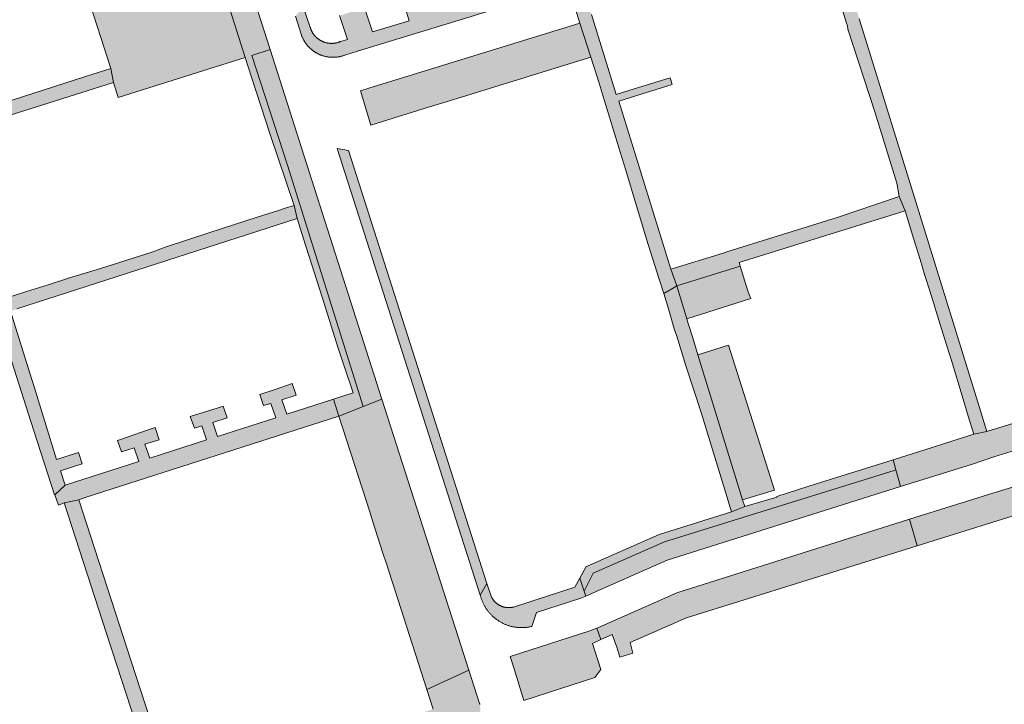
# Model space of a CAD drawing. Extents: x 97094 to 109644, y 463509 to 471969.
# Tile 7 of 256: x 99646 to 99792, y 464818 to 464919. Entities that reach past the tile are written whole.
import ezdxf

# ---------------------------------------------------------------- set-up
doc = ezdxf.new("R2010")
doc.units = 0
doc.layers.add('109 Onkruidbestrijding elementen', color=6, linetype='Continuous', lineweight=20, true_color=0xff00ff)

msp = doc.modelspace()

# ---------------------------------------------------------------- hatches: boundary and pattern name
at = {"layer": '109 Onkruidbestrijding elementen', "true_color": 0xff00ff}
for points in [[(99768.27, 464918.49), (99768.39, 464918.1), (99768.43, 464917.62), (99772.41, 464905.45), (99775.68, 464894.89), (99776.02, 464892.95), (99776.89, 464890.82), (99778.19, 464886.6), (99779.09, 464883.67), (99779.82, 464881.31), (99780.52, 464879.03), (99782.28, 464873.4), (99783.04, 464870.93), (99783.71, 464868.76), (99785.43, 464863.05), (99786.21, 464860.52), (99787.03, 464857.86), (99788.95, 464858.29), (99787.82, 464861.94), (99770.42, 464918.22), (99770.14, 464919.13), (99762.47, 464943.94), (99762.2, 464944.81), (99761.84, 464945.98), (99762.73, 464947.84), (99763.68, 464948.19), (99763.18, 464949.91), (99761.45, 464949.27), (99760.49, 464949.8), (99754.87, 464968.05), (99750.16, 464983.41), (99749.91, 464984.22), (99746.32, 464995.91), (99745.42, 464998.73), (99743.97, 465003.65), (99741.91, 465003.03), (99743.48, 464998.16), (99743.83, 464997.03), (99751.94, 464971.15), (99752.18, 464970.12), (99755.4, 464960.12), (99758.25, 464950.97), (99760.29, 464944.89), (99760.6, 464943.2), (99762.44, 464937.38), (99765.31, 464928.08), (99768.27, 464918.49)], [(99730.62, 464919.79), (99730.49, 464920.22), (99726.7, 464932.5), (99724.86, 464932.09), (99724.83, 464932.09), (99725.25, 464930.69), (99727.26, 464923.93), (99728.92, 464918.52), (99730.55, 464913.48), (99731.76, 464909.66), (99732.51, 464907.2), (99734.23, 464901.59), (99734.93, 464899.31), (99735.65, 464896.96), (99737.36, 464891.22), (99738.06, 464888.95), (99738.76, 464886.67), (99740.59, 464880.89), (99741.29, 464878.62), (99742.85, 464879.54), (99743.22, 464879.76), (99742.36, 464882.2), (99734.67, 464907.01), (99742.55, 464909.46), (99742.51, 464909.57), (99742.39, 464910.02), (99742.25, 464910.46), (99736.95, 464908.83), (99734.27, 464908), (99730.62, 464919.79)], [(99683.25, 464902.07), (99686.77, 464891.63), (99687.24, 464889.69), (99688.18, 464886.72), (99690.91, 464878.1), (99693.3, 464870.56), (99694.19, 464867.77), (99695.5, 464863.97), (99692.61, 464863.04), (99693.39, 464860.52), (99696.98, 464861.96), (99685.81, 464897.56), (99680.53, 464913.74), (99683.23, 464914.62), (99681.95, 464918.59), (99678.32, 464929.92), (99675.87, 464929.06), (99674.76, 464928.67), (99679.58, 464913.45), (99680.51, 464910.55), (99683.25, 464902.07)], [(99688.12, 464920.9), (99686.96, 464919.53), (99687.87, 464916.74), (99687.89, 464916.66), (99687.92, 464916.59), (99687.95, 464916.51), (99687.99, 464916.43), (99688.02, 464916.36), (99688.05, 464916.29), (99688.09, 464916.21), (99688.13, 464916.14), (99688.16, 464916.07), (99688.2, 464916), (99688.24, 464915.93), (99688.28, 464915.85), (99688.33, 464915.79), (99688.37, 464915.72), (99688.42, 464915.65), (99688.46, 464915.58), (99688.51, 464915.51), (99688.56, 464915.45), (99688.61, 464915.38), (99688.66, 464915.32), (99688.71, 464915.26), (99688.76, 464915.19), (99688.81, 464915.13), (99688.87, 464915.07), (99688.92, 464915.01), (99688.98, 464914.95), (99689.04, 464914.9), (99689.1, 464914.84), (99689.16, 464914.78), (99689.22, 464914.73), (99689.28, 464914.67), (99689.34, 464914.62), (99689.4, 464914.57), (99689.47, 464914.52), (99689.53, 464914.47), (99689.6, 464914.42), (99689.66, 464914.37), (99689.73, 464914.32), (99689.8, 464914.28), (99689.86, 464914.24), (99689.93, 464914.19), (99690, 464914.15), (99690.07, 464914.11), (99690.15, 464914.07), (99690.22, 464914.03), (99690.29, 464913.99), (99690.36, 464913.96), (99690.44, 464913.92), (99690.51, 464913.89), (99690.59, 464913.86), (99690.66, 464913.83), (99690.74, 464913.8), (99690.81, 464913.77), (99690.89, 464913.74), (99690.97, 464913.71), (99691.05, 464913.69), (99691.12, 464913.67), (99691.2, 464913.64), (99691.28, 464913.62), (99691.36, 464913.6), (99691.44, 464913.58), (99691.52, 464913.57), (99691.6, 464913.55), (99691.68, 464913.54), (99691.76, 464913.52), (99691.84, 464913.51), (99691.92, 464913.5), (99692, 464913.49), (99692.08, 464913.49), (99692.17, 464913.48), (99692.25, 464913.48), (99692.33, 464913.47), (99692.41, 464913.47), (99692.49, 464913.47), (99692.57, 464913.47), (99692.65, 464913.47), (99692.74, 464913.47), (99692.82, 464913.48), (99692.9, 464913.48), (99692.98, 464913.49), (99693.06, 464913.5), (99693.14, 464913.51), (99693.22, 464913.52), (99693.3, 464913.53), (99693.38, 464913.55), (99693.46, 464913.56), (99693.54, 464913.58), (99693.62, 464913.6), (99693.7, 464913.62), (99693.78, 464913.64), (99693.86, 464913.66), (99693.94, 464913.68), (99694.02, 464913.71), (99694.09, 464913.73), (99694.17, 464913.76), (99694.25, 464913.79), (99696.11, 464914.36), (99727.26, 464923.93), (99725.25, 464930.69), (99711.95, 464926.64), (99708.93, 464925.71), (99703.23, 464923.96), (99702.26, 464923.66), (99703.73, 464918.86), (99698.32, 464917.23), (99697.17, 464920.78), (99693.49, 464919.62), (99694.63, 464916.11), (99693.62, 464915.81), (99693.57, 464915.79), (99693.52, 464915.77), (99693.47, 464915.75), (99693.42, 464915.73), (99693.36, 464915.71), (99693.31, 464915.69), (99693.26, 464915.67), (99693.21, 464915.66), (99693.16, 464915.64), (99693.1, 464915.63), (99693.05, 464915.62), (99693, 464915.6), (99692.94, 464915.59), (99692.89, 464915.58), (99692.84, 464915.57), (99692.78, 464915.56), (99692.73, 464915.56), (99692.68, 464915.55), (99692.62, 464915.54), (99692.57, 464915.54), (99692.51, 464915.54), (99692.46, 464915.53), (99692.4, 464915.53), (99692.35, 464915.53), (99692.3, 464915.53), (99692.24, 464915.53), (99692.19, 464915.53), (99692.13, 464915.53), (99692.08, 464915.54), (99692.02, 464915.54), (99691.97, 464915.54), (99691.91, 464915.55), (99691.86, 464915.56), (99691.81, 464915.56), (99691.75, 464915.57), (99691.7, 464915.58), (99691.65, 464915.59), (99691.59, 464915.6), (99691.54, 464915.62), (99691.49, 464915.63), (99691.43, 464915.64), (99691.38, 464915.66), (99691.33, 464915.67), (99691.28, 464915.69), (99691.23, 464915.71), (99691.17, 464915.73), (99691.12, 464915.74), (99691.07, 464915.76), (99691.02, 464915.79), (99690.97, 464915.81), (99690.92, 464915.83), (99690.87, 464915.85), (99690.82, 464915.88), (99690.78, 464915.9), (99690.73, 464915.93), (99690.68, 464915.95), (99690.63, 464915.98), (99690.59, 464916.01), (99690.54, 464916.04), (99690.49, 464916.07), (99690.45, 464916.1), (99690.4, 464916.13), (99690.36, 464916.16), (99690.32, 464916.19), (99690.27, 464916.23), (99690.23, 464916.26), (99690.19, 464916.3), (99690.15, 464916.33), (99690.11, 464916.37), (99690.07, 464916.4), (99690.03, 464916.44), (99689.99, 464916.48), (99689.95, 464916.52), (99689.91, 464916.56), (99689.88, 464916.6), (99689.84, 464916.64), (99689.8, 464916.68), (99689.77, 464916.72), (99689.73, 464916.76), (99689.7, 464916.81), (99689.67, 464916.85), (99689.64, 464916.89), (99689.6, 464916.94), (99689.57, 464916.98), (99689.54, 464917.03), (99689.51, 464917.07), (99689.49, 464917.12), (99689.46, 464917.17), (99689.43, 464917.22), (99689.41, 464917.26), (99689.38, 464917.31), (99689.36, 464917.36), (99689.33, 464917.41), (99689.31, 464917.46), (99689.29, 464917.51), (99689.27, 464917.56), (99689.25, 464917.61), (99689.23, 464917.66), (99689.21, 464917.71), (99689.19, 464917.76), (99689.18, 464917.82), (99689.16, 464917.87), (99689.14, 464917.92), (99688.12, 464920.9)], [(99679.58, 464913.45), (99674.76, 464928.67), (99659.17, 464923.58), (99658.04, 464923.21), (99656.25, 464922.7), (99659.75, 464911.81), (99660.12, 464909.76), (99660.83, 464907.53), (99679.58, 464913.45)], [(99696.55, 464908.54), (99698.09, 464903.47), (99707.4, 464906.34), (99708.69, 464906.74), (99710.85, 464907.41), (99719.1, 464909.95), (99720.69, 464910.44), (99721.29, 464910.62), (99730.55, 464913.48), (99728.92, 464918.52), (99697.79, 464908.93), (99696.55, 464908.54)], [(99696.98, 464861.96), (99699.74, 464863.06), (99688.26, 464898.9), (99683.23, 464914.62), (99680.53, 464913.74), (99685.81, 464897.56), (99696.98, 464861.96)], [(99667.91, 464885.54), (99665.93, 464884.79), (99660.73, 464883.11), (99657.59, 464882.1), (99653.65, 464880.96), (99650.48, 464879.93), (99647.31, 464878.91), (99645.19, 464878.22), (99644.26, 464877.93), (99636.56, 464902.33), (99637.21, 464902.53), (99660.12, 464909.76), (99659.75, 464911.81), (99656.01, 464910.62), (99646.72, 464907.65), (99637.6, 464904.74), (99635.61, 464904.09), (99635.66, 464903.95), (99634, 464903.45), (99647.95, 464859.77), (99651.42, 464848.92), (99651.47, 464848.93), (99653.02, 464850.35), (99652.33, 464852.49), (99655.51, 464853.51), (99654.99, 464855.16), (99652.83, 464854.48), (99651.74, 464854.13), (99648.27, 464865.36), (99648.05, 464866.07), (99644.96, 464876.05), (99645.88, 464876.35), (99687.24, 464889.69), (99686.77, 464891.63), (99685.47, 464891.21), (99684.5, 464890.89), (99681.33, 464889.87), (99678.15, 464888.84), (99674.18, 464887.57), (99671.05, 464886.56), (99667.91, 464885.54)], [(99714.23, 464834.12), (99715.2, 464835.85), (99694.79, 464899.72), (99693.15, 464900.03), (99714.23, 464834.12)], [(99743.22, 464879.76), (99752.57, 464882.66), (99752.4, 464883.2), (99776.89, 464890.82), (99776.02, 464892.95), (99766.86, 464889.82), (99750.74, 464884.81), (99750.07, 464884.6), (99742.36, 464882.2), (99743.22, 464879.76)], [(99752.57, 464882.66), (99743.22, 464879.76), (99744.71, 464874.91), (99754.13, 464877.87), (99753.88, 464878.48), (99753.66, 464879.19), (99752.57, 464882.66)], [(99743.22, 464879.76), (99742.85, 464879.54), (99741.29, 464878.62), (99741.98, 464876.37), (99742.82, 464873.43), (99743.23, 464872.34), (99744.57, 464867.98), (99746.8, 464861.06), (99750.11, 464850.31), (99751.3, 464846.42), (99753.24, 464847.22), (99752.92, 464848.2), (99746.34, 464869.6), (99745.58, 464872.08), (99744.92, 464874.22), (99744.71, 464874.91), (99743.22, 464879.76)], [(99805.38, 464859.1), (99813.56, 464861.29), (99819.22, 464862.73), (99824.92, 464864.04), (99830.64, 464865.21), (99836.39, 464866.26), (99838.45, 464866.59), (99864.66, 464870.85), (99868.74, 464871.52), (99868.86, 464871.53), (99868.97, 464871.55), (99869.09, 464871.57), (99869.17, 464871.59), (99869.25, 464871.61), (99869.33, 464871.63), (99869.41, 464871.65), (99869.49, 464871.67), (99869.57, 464871.69), (99869.65, 464871.72), (99869.73, 464871.74), (99869.81, 464871.77), (99869.88, 464871.8), (99869.96, 464871.83), (99870.04, 464871.86), (99870.11, 464871.9), (99870.19, 464871.93), (99870.26, 464871.96), (99870.34, 464872), (99870.41, 464872.04), (99870.48, 464872.08), (99870.56, 464872.12), (99870.63, 464872.16), (99870.7, 464872.2), (99870.77, 464872.25), (99870.84, 464872.29), (99870.91, 464872.34), (99870.97, 464872.39), (99871.04, 464872.43), (99871.11, 464872.48), (99871.17, 464872.53), (99871.24, 464872.59), (99871.3, 464872.64), (99871.36, 464872.69), (99871.42, 464872.75), (99871.48, 464872.8), (99871.54, 464872.86), (99871.6, 464872.92), (99871.66, 464872.98), (99871.72, 464873.04), (99871.77, 464873.1), (99871.83, 464873.16), (99871.88, 464873.22), (99871.93, 464873.29), (99871.99, 464873.35), (99872.04, 464873.42), (99872.09, 464873.48), (99872.13, 464873.55), (99872.18, 464873.62), (99872.23, 464873.69), (99872.27, 464873.76), (99872.32, 464873.83), (99872.36, 464873.9), (99872.4, 464873.97), (99872.44, 464874.04), (99872.48, 464874.11), (99871.7, 464873.96), (99869.7, 464873.58), (99843.97, 464869.54), (99812.8, 464864.49), (99810.15, 464864.06), (99810.04, 464864.48), (99805.63, 464863.71), (99805.76, 464863.22), (99802.81, 464862.57), (99788.95, 464858.29), (99787.03, 464857.86), (99782.68, 464856.49), (99780.87, 464855.93), (99775.11, 464854.12), (99775.53, 464852.63), (99776.22, 464850.14), (99786.04, 464853.23), (99786.81, 464853.47), (99790, 464854.53), (99797.66, 464856.92), (99801.45, 464858.06), (99805.28, 464859.08), (99805.38, 464859.1)], [(99752.92, 464848.2), (99757.64, 464849.63), (99750.86, 464871.03), (99746.34, 464869.6), (99752.92, 464848.2)], [(99671.47, 464860.49), (99672.07, 464858.75), (99673.17, 464859.1), (99673.88, 464857.04), (99665.48, 464854.34), (99664.77, 464856.39), (99666.89, 464857.07), (99666.28, 464858.85), (99665.24, 464858.53), (99661.17, 464857.11), (99660.71, 464856.97), (99661.3, 464855.28), (99663.17, 464855.88), (99663.88, 464853.83), (99653.02, 464850.35), (99651.47, 464848.93), (99652.02, 464847.42), (99652.86, 464847.74), (99655.03, 464848.22), (99655.96, 464848.52), (99693.39, 464860.52), (99692.61, 464863.04), (99685.68, 464860.82), (99684.95, 464862.94), (99687.07, 464863.62), (99686.48, 464865.34), (99685.81, 464865.12), (99683.99, 464864.49), (99681.72, 464863.71), (99682.28, 464862.09), (99683.35, 464862.43), (99684.08, 464860.31), (99675.49, 464857.55), (99674.78, 464859.62), (99676.89, 464860.29), (99676.31, 464861.99), (99675.57, 464861.76), (99671.47, 464860.49)], [(99696.98, 464861.96), (99693.39, 464860.52), (99697.94, 464846.45), (99698.33, 464845.09), (99699.86, 464840.31), (99700.4, 464838.74), (99706.33, 464820.21), (99712.54, 464823.09), (99711.38, 464826.74), (99699.74, 464863.06), (99696.98, 464861.96)], [(99729.9, 464838.36), (99729.85, 464838.34), (99728.91, 464836.64), (99729.57, 464834.7), (99730.89, 464837.39), (99741.42, 464842), (99775.29, 464852.54), (99775.53, 464852.63), (99775.11, 464854.12), (99762.71, 464850.23), (99757.96, 464848.67), (99757.99, 464848.59), (99753.24, 464847.22), (99751.3, 464846.42), (99740.63, 464843.08), (99729.9, 464838.36)], [(99803.04, 464853.2), (99788.68, 464848.84), (99787.45, 464848.45), (99777.56, 464845.33), (99778.65, 464841.41), (99801.48, 464848.54), (99804.13, 464849.31), (99803.04, 464853.2)], [(99729.57, 464834.7), (99729.81, 464834), (99731.75, 464834.88), (99741.8, 464839.31), (99776.22, 464850.14), (99775.53, 464852.63), (99775.29, 464852.54), (99741.42, 464842), (99730.89, 464837.39), (99729.57, 464834.7)], [(99667.19, 464803.64), (99668.98, 464805.21), (99662.07, 464826.5), (99661.55, 464828.03), (99655.03, 464848.22), (99652.86, 464847.74), (99659.66, 464826.81), (99659.9, 464826.09), (99663.43, 464815.21), (99667.19, 464803.64)], [(99778.65, 464841.41), (99777.56, 464845.33), (99743.22, 464834.5), (99731.68, 464829.38), (99731.42, 464829.28), (99732, 464827.57), (99733.67, 464828.31), (99734.39, 464826.44), (99734.83, 464824.98), (99736.74, 464825.56), (99736.36, 464827.15), (99744.66, 464830.8), (99778.65, 464841.41)], [(99729.81, 464834), (99729.57, 464834.7), (99728.91, 464836.64), (99728.17, 464835.29), (99719.13, 464832.38), (99719.09, 464832.37), (99719.04, 464832.36), (99718.99, 464832.35), (99718.95, 464832.34), (99718.9, 464832.33), (99718.86, 464832.32), (99718.81, 464832.32), (99718.76, 464832.31), (99718.71, 464832.3), (99718.67, 464832.3), (99718.62, 464832.3), (99718.57, 464832.29), (99718.53, 464832.29), (99718.48, 464832.29), (99718.43, 464832.29), (99718.38, 464832.29), (99718.34, 464832.29), (99718.29, 464832.29), (99718.24, 464832.3), (99718.2, 464832.3), (99718.15, 464832.31), (99718.1, 464832.31), (99718.05, 464832.32), (99718.01, 464832.32), (99717.96, 464832.33), (99717.91, 464832.34), (99717.87, 464832.35), (99717.82, 464832.36), (99717.78, 464832.37), (99717.73, 464832.38), (99717.68, 464832.39), (99717.64, 464832.4), (99717.59, 464832.42), (99717.55, 464832.43), (99717.5, 464832.45), (99717.46, 464832.46), (99717.41, 464832.48), (99717.37, 464832.5), (99717.33, 464832.52), (99717.28, 464832.54), (99717.24, 464832.55), (99717.2, 464832.58), (99717.16, 464832.6), (99717.11, 464832.62), (99717.07, 464832.64), (99717.03, 464832.66), (99716.99, 464832.69), (99716.95, 464832.71), (99716.91, 464832.74), (99716.87, 464832.76), (99716.83, 464832.79), (99716.79, 464832.82), (99716.75, 464832.84), (99716.72, 464832.87), (99716.68, 464832.9), (99716.64, 464832.93), (99716.61, 464832.96), (99716.57, 464832.99), (99716.53, 464833.02), (99716.5, 464833.06), (99716.47, 464833.09), (99716.43, 464833.12), (99716.4, 464833.15), (99716.37, 464833.19), (99716.33, 464833.22), (99716.3, 464833.26), (99716.27, 464833.3), (99716.24, 464833.33), (99716.21, 464833.37), (99716.18, 464833.41), (99716.16, 464833.44), (99716.13, 464833.48), (99716.1, 464833.52), (99716.07, 464833.56), (99716.05, 464833.6), (99716.02, 464833.64), (99716, 464833.68), (99715.98, 464833.72), (99715.95, 464833.76), (99715.93, 464833.8), (99715.91, 464833.85), (99715.2, 464835.85), (99714.23, 464834.12), (99714.26, 464834.02), (99714.29, 464833.92), (99714.32, 464833.82), (99714.35, 464833.72), (99714.38, 464833.62), (99714.42, 464833.52), (99714.45, 464833.42), (99714.49, 464833.33), (99714.53, 464833.23), (99714.57, 464833.13), (99714.61, 464833.04), (99714.66, 464832.94), (99714.7, 464832.85), (99714.75, 464832.75), (99714.8, 464832.66), (99714.85, 464832.57), (99714.9, 464832.48), (99714.95, 464832.39), (99715.01, 464832.3), (99715.06, 464832.21), (99715.12, 464832.12), (99715.18, 464832.04), (99715.24, 464831.95), (99715.3, 464831.87), (99715.37, 464831.78), (99715.43, 464831.7), (99715.5, 464831.62), (99715.57, 464831.54), (99715.63, 464831.46), (99715.7, 464831.38), (99715.78, 464831.31), (99715.85, 464831.23), (99715.92, 464831.16), (99716, 464831.08), (99716.07, 464831.01), (99716.15, 464830.94), (99716.23, 464830.87), (99716.31, 464830.8), (99716.39, 464830.74), (99716.47, 464830.67), (99716.56, 464830.61), (99716.64, 464830.55), (99716.73, 464830.49), (99716.81, 464830.43), (99716.9, 464830.37), (99716.99, 464830.31), (99717.08, 464830.26), (99717.17, 464830.2), (99717.26, 464830.15), (99717.35, 464830.1), (99717.44, 464830.05), (99717.53, 464830), (99717.63, 464829.96), (99717.72, 464829.91), (99717.82, 464829.87), (99717.92, 464829.83), (99718.01, 464829.79), (99718.11, 464829.75), (99718.21, 464829.71), (99718.31, 464829.68), (99718.41, 464829.65), (99718.51, 464829.61), (99718.61, 464829.58), (99718.71, 464829.56), (99718.81, 464829.53), (99718.91, 464829.51), (99719.01, 464829.48), (99719.12, 464829.46), (99719.22, 464829.44), (99719.32, 464829.42), (99719.42, 464829.41), (99719.53, 464829.39), (99719.63, 464829.38), (99719.74, 464829.37), (99719.84, 464829.36), (99719.95, 464829.35), (99720.05, 464829.35), (99720.15, 464829.34), (99720.26, 464829.34), (99720.36, 464829.34), (99720.47, 464829.34), (99720.57, 464829.34), (99720.68, 464829.35), (99720.78, 464829.35), (99720.89, 464829.36), (99720.99, 464829.37), (99721.1, 464829.38), (99721.2, 464829.4), (99721.3, 464829.41), (99721.41, 464829.43), (99721.51, 464829.45), (99721.61, 464829.47), (99721.71, 464829.49), (99721.82, 464829.51), (99722.52, 464831.58), (99729.06, 464833.67), (99729.81, 464834)], [(99720.67, 464818.6), (99731.15, 464821.99), (99732.03, 464823.18), (99730.77, 464827.02), (99732, 464827.57), (99731.42, 464829.28), (99730.38, 464828.87), (99718.66, 464825.07), (99719.21, 464823.26), (99720.67, 464818.6)], [(99670.25, 464801.1), (99669.53, 464803.28), (99709.51, 464816.1), (99710.26, 464813.92), (99712.01, 464814.48), (99712.06, 464814.5), (99712.1, 464814.51), (99712.15, 464814.52), (99712.2, 464814.54), (99712.24, 464814.55), (99712.29, 464814.57), (99712.33, 464814.59), (99712.38, 464814.6), (99712.43, 464814.62), (99712.47, 464814.64), (99712.52, 464814.66), (99712.56, 464814.68), (99712.6, 464814.7), (99712.65, 464814.73), (99712.69, 464814.75), (99712.73, 464814.77), (99712.78, 464814.8), (99712.82, 464814.82), (99712.86, 464814.85), (99712.9, 464814.87), (99712.94, 464814.9), (99712.98, 464814.93), (99713.02, 464814.96), (99713.06, 464814.99), (99713.1, 464815.02), (99713.14, 464815.05), (99713.18, 464815.08), (99713.21, 464815.11), (99713.25, 464815.14), (99713.29, 464815.18), (99713.32, 464815.21), (99713.36, 464815.24), (99713.39, 464815.28), (99713.43, 464815.31), (99713.46, 464815.35), (99713.49, 464815.38), (99713.53, 464815.42), (99713.56, 464815.46), (99713.59, 464815.5), (99713.62, 464815.54), (99713.65, 464815.57), (99713.68, 464815.61), (99713.71, 464815.65), (99713.73, 464815.69), (99713.76, 464815.73), (99713.79, 464815.78), (99713.81, 464815.82), (99713.84, 464815.86), (99713.86, 464815.9), (99713.89, 464815.94), (99713.91, 464815.99), (99713.93, 464816.03), (99713.95, 464816.08), (99713.97, 464816.12), (99713.99, 464816.17), (99714.01, 464816.21), (99714.03, 464816.26), (99714.05, 464816.3), (99714.07, 464816.35), (99714.08, 464816.39), (99714.1, 464816.44), (99714.11, 464816.49), (99714.13, 464816.53), (99714.14, 464816.58), (99714.15, 464816.63), (99714.16, 464816.68), (99714.17, 464816.72), (99714.18, 464816.77), (99714.19, 464816.82), (99714.2, 464816.87), (99714.21, 464816.92), (99714.22, 464816.96), (99714.22, 464817.01), (99714.23, 464817.06), (99714.23, 464817.11), (99714.24, 464817.16), (99714.24, 464817.21), (99714.24, 464817.26), (99714.24, 464817.31), (99714.24, 464817.36), (99714.24, 464817.4), (99714.24, 464817.45), (99714.24, 464817.5), (99714.23, 464817.55), (99714.23, 464817.6), (99714.23, 464817.65), (99714.22, 464817.7), (99714.21, 464817.75), (99714.21, 464817.79), (99714.2, 464817.84), (99714.19, 464817.89), (99714.18, 464817.94), (99714.17, 464817.99), (99714.16, 464818.04), (99714.15, 464818.08), (99714.14, 464818.13), (99712.54, 464823.09), (99706.33, 464820.21), (99707.27, 464817.3), (99688.66, 464811.34), (99687.35, 464810.92), (99669.03, 464805.05), (99668.98, 464805.21), (99667.19, 464803.64), (99668.05, 464800.98), (99668.26, 464800.89), (99669.46, 464798.07), (99670.3, 464795.81), (99671.79, 464796.28), (99670.25, 464801.1)]]:
    msp.add_hatch(color=6, dxfattribs=at).paths.add_polyline_path(points)

# ---------------------------------------------------------------- linework, layer by layer
at = {"layer": '109 Onkruidbestrijding elementen', "color": 3, "true_color": 0x00ff00}
for points in [[(99683.25, 464902.07), (99686.77, 464891.63), (99687.24, 464889.69), (99688.18, 464886.72), (99690.91, 464878.1), (99693.3, 464870.56), (99694.19, 464867.77), (99695.5, 464863.97), (99692.61, 464863.04), (99693.39, 464860.52), (99696.98, 464861.96), (99685.81, 464897.56), (99680.53, 464913.74), (99683.23, 464914.62), (99681.95, 464918.59), (99678.32, 464929.92), (99675.87, 464929.06), (99674.76, 464928.67), (99679.58, 464913.45), (99680.51, 464910.55), (99683.25, 464902.07)], [(99679.58, 464913.45), (99674.76, 464928.67), (99659.17, 464923.58), (99658.04, 464923.21), (99656.25, 464922.7), (99659.75, 464911.81), (99660.12, 464909.76), (99660.83, 464907.53), (99679.58, 464913.45)], [(99696.55, 464908.54), (99698.09, 464903.47), (99707.4, 464906.34), (99708.69, 464906.74), (99710.85, 464907.41), (99719.1, 464909.95), (99720.69, 464910.44), (99721.29, 464910.62), (99730.55, 464913.48), (99728.92, 464918.52), (99697.79, 464908.93), (99696.55, 464908.54)], [(99696.98, 464861.96), (99699.74, 464863.06), (99688.26, 464898.9), (99683.23, 464914.62), (99680.53, 464913.74), (99685.81, 464897.56), (99696.98, 464861.96)], [(99714.23, 464834.12), (99715.2, 464835.85), (99694.79, 464899.72), (99693.15, 464900.03), (99714.23, 464834.12)], [(99743.22, 464879.76), (99752.57, 464882.66), (99752.4, 464883.2), (99776.89, 464890.82), (99776.02, 464892.95), (99766.86, 464889.82), (99750.74, 464884.81), (99750.07, 464884.6), (99742.36, 464882.2), (99743.22, 464879.76)], [(99752.57, 464882.66), (99743.22, 464879.76), (99744.71, 464874.91), (99754.13, 464877.87), (99753.88, 464878.48), (99753.66, 464879.19), (99752.57, 464882.66)], [(99743.22, 464879.76), (99742.85, 464879.54), (99741.29, 464878.62), (99741.98, 464876.37), (99742.82, 464873.43), (99743.23, 464872.34), (99744.57, 464867.98), (99746.8, 464861.06), (99750.11, 464850.31), (99751.3, 464846.42), (99753.24, 464847.22), (99752.92, 464848.2), (99746.34, 464869.6), (99745.58, 464872.08), (99744.92, 464874.22), (99744.71, 464874.91), (99743.22, 464879.76)], [(99752.92, 464848.2), (99757.64, 464849.63), (99750.86, 464871.03), (99746.34, 464869.6), (99752.92, 464848.2)], [(99671.47, 464860.49), (99672.07, 464858.75), (99673.17, 464859.1), (99673.88, 464857.04), (99665.48, 464854.34), (99664.77, 464856.39), (99666.89, 464857.07), (99666.28, 464858.85), (99665.24, 464858.53), (99661.17, 464857.11), (99660.71, 464856.97), (99661.3, 464855.28), (99663.17, 464855.88), (99663.88, 464853.83), (99653.02, 464850.35), (99651.47, 464848.93), (99652.02, 464847.42), (99652.86, 464847.74), (99655.03, 464848.22), (99655.96, 464848.52), (99693.39, 464860.52), (99692.61, 464863.04), (99685.68, 464860.82), (99684.95, 464862.94), (99687.07, 464863.62), (99686.48, 464865.34), (99685.81, 464865.12), (99683.99, 464864.49), (99681.72, 464863.71), (99682.28, 464862.09), (99683.35, 464862.43), (99684.08, 464860.31), (99675.49, 464857.55), (99674.78, 464859.62), (99676.89, 464860.29), (99676.31, 464861.99), (99675.57, 464861.76), (99671.47, 464860.49)], [(99696.98, 464861.96), (99693.39, 464860.52), (99697.94, 464846.45), (99698.33, 464845.09), (99699.86, 464840.31), (99700.4, 464838.74), (99706.33, 464820.21), (99712.54, 464823.09), (99711.38, 464826.74), (99699.74, 464863.06), (99696.98, 464861.96)], [(99729.9, 464838.36), (99729.85, 464838.34), (99728.91, 464836.64), (99729.57, 464834.7), (99730.89, 464837.39), (99741.42, 464842), (99775.29, 464852.54), (99775.53, 464852.63), (99775.11, 464854.12), (99762.71, 464850.23), (99757.96, 464848.67), (99757.99, 464848.59), (99753.24, 464847.22), (99751.3, 464846.42), (99740.63, 464843.08), (99729.9, 464838.36)], [(99803.04, 464853.2), (99788.68, 464848.84), (99787.45, 464848.45), (99777.56, 464845.33), (99778.65, 464841.41), (99801.48, 464848.54), (99804.13, 464849.31), (99803.04, 464853.2)], [(99729.57, 464834.7), (99729.81, 464834), (99731.75, 464834.88), (99741.8, 464839.31), (99776.22, 464850.14), (99775.53, 464852.63), (99775.29, 464852.54), (99741.42, 464842), (99730.89, 464837.39), (99729.57, 464834.7)], [(99667.19, 464803.64), (99668.98, 464805.21), (99662.07, 464826.5), (99661.55, 464828.03), (99655.03, 464848.22), (99652.86, 464847.74), (99659.66, 464826.81), (99659.9, 464826.09), (99663.43, 464815.21), (99667.19, 464803.64)], [(99778.65, 464841.41), (99777.56, 464845.33), (99743.22, 464834.5), (99731.68, 464829.38), (99731.42, 464829.28), (99732, 464827.57), (99733.67, 464828.31), (99734.39, 464826.44), (99734.83, 464824.98), (99736.74, 464825.56), (99736.36, 464827.15), (99744.66, 464830.8), (99778.65, 464841.41)], [(99729.81, 464834), (99729.57, 464834.7), (99728.91, 464836.64), (99728.17, 464835.29), (99719.13, 464832.38), (99719.09, 464832.37), (99719.04, 464832.36), (99718.99, 464832.35), (99718.95, 464832.34), (99718.9, 464832.33), (99718.86, 464832.32), (99718.81, 464832.32), (99718.76, 464832.31), (99718.71, 464832.3), (99718.67, 464832.3), (99718.62, 464832.3), (99718.57, 464832.29), (99718.53, 464832.29), (99718.48, 464832.29), (99718.43, 464832.29), (99718.38, 464832.29), (99718.34, 464832.29), (99718.29, 464832.29), (99718.24, 464832.3), (99718.2, 464832.3), (99718.15, 464832.31), (99718.1, 464832.31), (99718.05, 464832.32), (99718.01, 464832.32), (99717.96, 464832.33), (99717.91, 464832.34), (99717.87, 464832.35), (99717.82, 464832.36), (99717.78, 464832.37), (99717.73, 464832.38), (99717.68, 464832.39), (99717.64, 464832.4), (99717.59, 464832.42), (99717.55, 464832.43), (99717.5, 464832.45), (99717.46, 464832.46), (99717.41, 464832.48), (99717.37, 464832.5), (99717.33, 464832.52), (99717.28, 464832.54), (99717.24, 464832.55), (99717.2, 464832.58), (99717.16, 464832.6), (99717.11, 464832.62), (99717.07, 464832.64), (99717.03, 464832.66), (99716.99, 464832.69), (99716.95, 464832.71), (99716.91, 464832.74), (99716.87, 464832.76), (99716.83, 464832.79), (99716.79, 464832.82), (99716.75, 464832.84), (99716.72, 464832.87), (99716.68, 464832.9), (99716.64, 464832.93), (99716.61, 464832.96), (99716.57, 464832.99), (99716.53, 464833.02), (99716.5, 464833.06), (99716.47, 464833.09), (99716.43, 464833.12), (99716.4, 464833.15), (99716.37, 464833.19), (99716.33, 464833.22), (99716.3, 464833.26), (99716.27, 464833.3), (99716.24, 464833.33), (99716.21, 464833.37), (99716.18, 464833.41), (99716.16, 464833.44), (99716.13, 464833.48), (99716.1, 464833.52), (99716.07, 464833.56), (99716.05, 464833.6), (99716.02, 464833.64), (99716, 464833.68), (99715.98, 464833.72), (99715.95, 464833.76), (99715.93, 464833.8), (99715.91, 464833.85), (99715.2, 464835.85), (99714.23, 464834.12), (99714.26, 464834.02), (99714.29, 464833.92), (99714.32, 464833.82), (99714.35, 464833.72), (99714.38, 464833.62), (99714.42, 464833.52), (99714.45, 464833.42), (99714.49, 464833.33), (99714.53, 464833.23), (99714.57, 464833.13), (99714.61, 464833.04), (99714.66, 464832.94), (99714.7, 464832.85), (99714.75, 464832.75), (99714.8, 464832.66), (99714.85, 464832.57), (99714.9, 464832.48), (99714.95, 464832.39), (99715.01, 464832.3), (99715.06, 464832.21), (99715.12, 464832.12), (99715.18, 464832.04), (99715.24, 464831.95), (99715.3, 464831.87), (99715.37, 464831.78), (99715.43, 464831.7), (99715.5, 464831.62), (99715.57, 464831.54), (99715.63, 464831.46), (99715.7, 464831.38), (99715.78, 464831.31), (99715.85, 464831.23), (99715.92, 464831.16), (99716, 464831.08), (99716.07, 464831.01), (99716.15, 464830.94), (99716.23, 464830.87), (99716.31, 464830.8), (99716.39, 464830.74), (99716.47, 464830.67), (99716.56, 464830.61), (99716.64, 464830.55), (99716.73, 464830.49), (99716.81, 464830.43), (99716.9, 464830.37), (99716.99, 464830.31), (99717.08, 464830.26), (99717.17, 464830.2), (99717.26, 464830.15), (99717.35, 464830.1), (99717.44, 464830.05), (99717.53, 464830), (99717.63, 464829.96), (99717.72, 464829.91), (99717.82, 464829.87), (99717.92, 464829.83), (99718.01, 464829.79), (99718.11, 464829.75), (99718.21, 464829.71), (99718.31, 464829.68), (99718.41, 464829.65), (99718.51, 464829.61), (99718.61, 464829.58), (99718.71, 464829.56), (99718.81, 464829.53), (99718.91, 464829.51), (99719.01, 464829.48), (99719.12, 464829.46), (99719.22, 464829.44), (99719.32, 464829.42), (99719.42, 464829.41), (99719.53, 464829.39), (99719.63, 464829.38), (99719.74, 464829.37), (99719.84, 464829.36), (99719.95, 464829.35), (99720.05, 464829.35), (99720.15, 464829.34), (99720.26, 464829.34), (99720.36, 464829.34), (99720.47, 464829.34), (99720.57, 464829.34), (99720.68, 464829.35), (99720.78, 464829.35), (99720.89, 464829.36), (99720.99, 464829.37), (99721.1, 464829.38), (99721.2, 464829.4), (99721.3, 464829.41), (99721.41, 464829.43), (99721.51, 464829.45), (99721.61, 464829.47), (99721.71, 464829.49), (99721.82, 464829.51), (99722.52, 464831.58), (99729.06, 464833.67), (99729.81, 464834)], [(99720.67, 464818.6), (99731.15, 464821.99), (99732.03, 464823.18), (99730.77, 464827.02), (99732, 464827.57), (99731.42, 464829.28), (99730.38, 464828.87), (99718.66, 464825.07), (99719.21, 464823.26), (99720.67, 464818.6)]]:
    msp.add_lwpolyline(points, close=True, dxfattribs=at)
for points in [[(99765.31, 464928.08), (99768.27, 464918.49), (99768.27, 464918.49), (99768.39, 464918.1), (99768.43, 464917.62), (99772.41, 464905.45), (99775.68, 464894.89), (99776.02, 464892.95), (99776.89, 464890.82), (99778.19, 464886.6), (99779.09, 464883.67), (99779.82, 464881.31), (99780.52, 464879.03), (99782.28, 464873.4), (99783.04, 464870.93), (99783.71, 464868.76), (99785.43, 464863.05), (99786.21, 464860.52), (99787.03, 464857.86), (99788.95, 464858.29), (99787.82, 464861.94), (99770.42, 464918.22), (99770.14, 464919.13)], [(99686.96, 464919.53), (99687.87, 464916.74), (99687.89, 464916.66), (99687.92, 464916.59), (99687.95, 464916.51), (99687.99, 464916.43), (99688.02, 464916.36), (99688.05, 464916.29), (99688.09, 464916.21), (99688.13, 464916.14), (99688.16, 464916.07), (99688.2, 464916), (99688.24, 464915.93), (99688.28, 464915.85), (99688.33, 464915.79), (99688.37, 464915.72), (99688.42, 464915.65), (99688.46, 464915.58), (99688.51, 464915.51), (99688.56, 464915.45), (99688.61, 464915.38), (99688.66, 464915.32), (99688.71, 464915.26), (99688.76, 464915.19), (99688.81, 464915.13), (99688.87, 464915.07), (99688.92, 464915.01), (99688.98, 464914.95), (99689.04, 464914.9), (99689.1, 464914.84), (99689.16, 464914.78), (99689.22, 464914.73), (99689.28, 464914.67), (99689.34, 464914.62), (99689.4, 464914.57), (99689.47, 464914.52), (99689.53, 464914.47), (99689.6, 464914.42), (99689.66, 464914.37), (99689.73, 464914.32), (99689.8, 464914.28), (99689.86, 464914.24), (99689.93, 464914.19), (99690, 464914.15), (99690.07, 464914.11), (99690.15, 464914.07), (99690.22, 464914.03), (99690.29, 464913.99), (99690.36, 464913.96), (99690.44, 464913.92), (99690.51, 464913.89), (99690.59, 464913.86), (99690.66, 464913.83), (99690.74, 464913.8), (99690.81, 464913.77), (99690.89, 464913.74), (99690.97, 464913.71), (99691.05, 464913.69), (99691.12, 464913.67), (99691.2, 464913.64), (99691.28, 464913.62), (99691.36, 464913.6), (99691.44, 464913.58), (99691.52, 464913.57), (99691.6, 464913.55), (99691.68, 464913.54), (99691.76, 464913.52), (99691.84, 464913.51), (99691.92, 464913.5), (99692, 464913.49), (99692.08, 464913.49), (99692.17, 464913.48), (99692.25, 464913.48), (99692.33, 464913.47), (99692.41, 464913.47), (99692.49, 464913.47), (99692.57, 464913.47), (99692.65, 464913.47), (99692.74, 464913.47), (99692.82, 464913.48), (99692.9, 464913.48), (99692.98, 464913.49), (99693.06, 464913.5), (99693.14, 464913.51), (99693.22, 464913.52), (99693.3, 464913.53), (99693.38, 464913.55), (99693.46, 464913.56), (99693.54, 464913.58), (99693.62, 464913.6), (99693.7, 464913.62), (99693.78, 464913.64), (99693.86, 464913.66), (99693.94, 464913.68), (99694.02, 464913.71), (99694.09, 464913.73), (99694.17, 464913.76), (99694.25, 464913.79), (99696.11, 464914.36), (99727.26, 464923.93)], [(99727.26, 464923.93), (99728.92, 464918.52), (99730.55, 464913.48), (99731.76, 464909.66), (99732.51, 464907.2), (99734.23, 464901.59), (99734.93, 464899.31), (99735.65, 464896.96), (99737.36, 464891.22), (99738.06, 464888.95), (99738.76, 464886.67), (99740.59, 464880.89), (99741.29, 464878.62), (99742.85, 464879.54), (99743.22, 464879.76), (99742.36, 464882.2), (99734.67, 464907.01), (99742.55, 464909.46), (99742.51, 464909.57), (99742.39, 464910.02), (99742.25, 464910.46), (99736.95, 464908.83), (99734.27, 464908), (99730.62, 464919.79)], [(99702.26, 464923.66), (99703.73, 464918.86), (99698.32, 464917.23), (99697.17, 464920.78)], [(99693.49, 464919.62), (99694.63, 464916.11), (99693.62, 464915.81), (99693.57, 464915.79), (99693.52, 464915.77), (99693.47, 464915.75), (99693.42, 464915.73), (99693.36, 464915.71), (99693.31, 464915.69), (99693.26, 464915.67), (99693.21, 464915.66), (99693.16, 464915.64), (99693.1, 464915.63), (99693.05, 464915.62), (99693, 464915.6), (99692.94, 464915.59), (99692.89, 464915.58), (99692.84, 464915.57), (99692.78, 464915.56), (99692.73, 464915.56), (99692.68, 464915.55), (99692.62, 464915.54), (99692.57, 464915.54), (99692.51, 464915.54), (99692.46, 464915.53), (99692.4, 464915.53), (99692.35, 464915.53), (99692.3, 464915.53), (99692.24, 464915.53), (99692.19, 464915.53), (99692.13, 464915.53), (99692.08, 464915.54), (99692.02, 464915.54), (99691.97, 464915.54), (99691.91, 464915.55), (99691.86, 464915.56), (99691.81, 464915.56), (99691.75, 464915.57), (99691.7, 464915.58), (99691.65, 464915.59), (99691.59, 464915.6), (99691.54, 464915.62), (99691.49, 464915.63), (99691.43, 464915.64), (99691.38, 464915.66), (99691.33, 464915.67), (99691.28, 464915.69), (99691.23, 464915.71), (99691.17, 464915.73), (99691.12, 464915.74), (99691.07, 464915.76), (99691.02, 464915.79), (99690.97, 464915.81), (99690.92, 464915.83), (99690.87, 464915.85), (99690.82, 464915.88), (99690.78, 464915.9), (99690.73, 464915.93), (99690.68, 464915.95), (99690.63, 464915.98), (99690.59, 464916.01), (99690.54, 464916.04), (99690.49, 464916.07), (99690.45, 464916.1), (99690.4, 464916.13), (99690.36, 464916.16), (99690.32, 464916.19), (99690.27, 464916.23), (99690.23, 464916.26), (99690.19, 464916.3), (99690.15, 464916.33), (99690.11, 464916.37), (99690.07, 464916.4), (99690.03, 464916.44), (99689.99, 464916.48), (99689.95, 464916.52), (99689.91, 464916.56), (99689.88, 464916.6), (99689.84, 464916.64), (99689.8, 464916.68), (99689.77, 464916.72), (99689.73, 464916.76), (99689.7, 464916.81), (99689.67, 464916.85), (99689.64, 464916.89), (99689.6, 464916.94), (99689.57, 464916.98), (99689.54, 464917.03), (99689.51, 464917.07), (99689.49, 464917.12), (99689.46, 464917.17), (99689.43, 464917.22), (99689.41, 464917.26), (99689.38, 464917.31), (99689.36, 464917.36), (99689.33, 464917.41), (99689.31, 464917.46), (99689.29, 464917.51), (99689.27, 464917.56), (99689.25, 464917.61), (99689.23, 464917.66), (99689.21, 464917.71), (99689.19, 464917.76), (99689.18, 464917.82), (99689.16, 464917.87), (99689.14, 464917.92), (99688.12, 464920.9)], [(99637.21, 464902.53), (99660.12, 464909.76), (99659.75, 464911.81), (99656.01, 464910.62), (99646.72, 464907.65), (99637.6, 464904.74)], [(99634, 464903.45), (99647.95, 464859.77), (99651.42, 464848.92), (99651.47, 464848.93), (99653.02, 464850.35), (99652.33, 464852.49), (99655.51, 464853.51), (99654.99, 464855.16), (99652.83, 464854.48), (99651.74, 464854.13), (99648.27, 464865.36), (99648.05, 464866.07), (99644.96, 464876.05)], [(99645.88, 464876.35), (99687.24, 464889.69), (99686.77, 464891.63), (99685.47, 464891.21), (99684.5, 464890.89), (99681.33, 464889.87), (99678.15, 464888.84), (99674.18, 464887.57), (99671.05, 464886.56), (99667.91, 464885.54), (99667.91, 464885.54), (99665.93, 464884.79), (99660.73, 464883.11), (99657.59, 464882.1), (99653.65, 464880.96), (99650.48, 464879.93), (99647.31, 464878.91), (99645.19, 464878.22)], [(99802.81, 464862.57), (99788.95, 464858.29), (99787.03, 464857.86), (99782.68, 464856.49), (99780.87, 464855.93), (99775.11, 464854.12), (99775.53, 464852.63), (99776.22, 464850.14), (99786.04, 464853.23), (99786.81, 464853.47), (99790, 464854.53), (99797.66, 464856.92)], [(99714.17, 464817.99), (99714.16, 464818.04), (99714.15, 464818.08), (99714.14, 464818.13), (99712.54, 464823.09), (99706.33, 464820.21), (99707.27, 464817.3)]]:
    msp.add_lwpolyline(points, dxfattribs=at)

doc.saveas('drawing.dxf')
